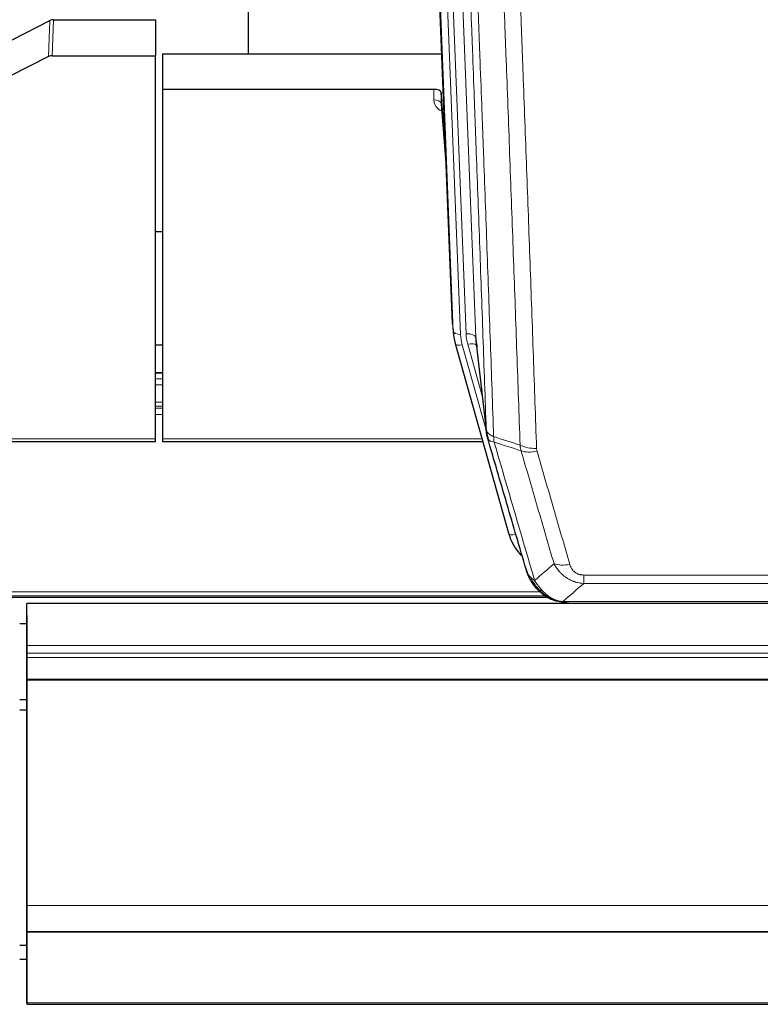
# Model space of a CAD drawing. Header units: inches. Extents: x 0 to 23760, y -13 to 16800.
# Tile 26 of 256: x 4314 to 4622, y 4753 to 5162. Entities that reach past the tile are written whole.
import ezdxf

# ---------------------------------------------------------------- set-up
doc = ezdxf.new("R2010")
doc.units = ezdxf.units.IN
doc.layers.add('1', color=7, linetype='Continuous', true_color=0xffffff)
doc.layers.add('254', color=7, linetype='Continuous', true_color=0xffffff)

msp = doc.modelspace()

# ---------------------------------------------------------------- linework, layer by layer
at = {"layer": '1', "color": 2, "linetype": 'Continuous', "lineweight": 25}
for p, q in [((4408.661, 5374.945), (4408.661, 5148.145)), ((4493.597, 5035.851), (4481.024, 5355.214)), ((4310.437, 5153.946), (4326.115, 5161.974)), ((4327.614, 5162.33), (4370.001, 5162.33)), ((4370.001, 5162.33), (4370.001, 5147.34)), ((4325.545, 5146.988), (4309.38, 5138.814)), ((4327.044, 5147.34), (4370.001, 5147.34)), ((4370.001, 4987.86), (4370.001, 5147.34)), ((4373.001, 5148.138), (4489.175, 5148.138)), ((4373.001, 5148.138), (4373.001, 5133.329)), ((4485.904, 5133.329), (4373.001, 5133.329)), ((4373.001, 5133.329), (4373.001, 4987.86)), ((4488.903, 5132.078), (4488.892, 5127.501)), ((4490.725, 5108.796), (4488.903, 5132.078)), ((4488.898, 5127.322), (4491.106, 5099.123)), ((4373.056, 5074.055), (4370.009, 5074.055)), ((4493.719, 5034.266), (4494.092, 5031.008)), ((4503.394, 5028.865), (4507.809, 4990.346)), ((4494.755, 5027.641), (4494.774, 5027.545)), ((4494.774, 5027.545), (4516.948, 4948.659)), ((4373.034, 5015.309), (4370.061, 5015.309)), ((4235.781, 4986.829), (4370.001, 4986.829)), ((4370.001, 4986.829), (4370.001, 4987.86)), ((4373.001, 4987.86), (4373.001, 4986.829)), ((4373.001, 4986.829), (4506.22, 4986.829)), ((4209.066, 4922.073), (4533.062, 4922.073)), ((4316.501, 4901.919), (4316.501, 4919.376)), ((5433.501, 4919.376), (4316.501, 4919.376)), ((4534.999, 4921.043), (4534.899, 4921.072)), ((4539.548, 4919.567), (4762.454, 4919.567)), ((4316.501, 4914.532), (4316.501, 4902.557)), ((4313.571, 4911.046), (4316.544, 4911.046)), ((4316.501, 4902.557), (4316.501, 4894.848)), ((4316.501, 4898.677), (4316.501, 4901.919)), ((4316.501, 4896.833), (4316.501, 4898.677)), ((4316.501, 4887.92), (4316.501, 4896.833)), ((4316.501, 4894.848), (4316.501, 4810.883)), ((4316.501, 4887.475), (4316.501, 4887.92)), ((4316.501, 4793.648), (4316.501, 4887.475)), ((4316.501, 4810.883), (4316.501, 4810.887)), ((4316.501, 4810.887), (4316.501, 4786.298)), ((4316.501, 4782.883), (4316.501, 4793.648)), ((4316.501, 4786.298), (4316.501, 4786.253)), ((4316.501, 4786.253), (4316.501, 4771.498)), ((4316.501, 4782.887), (4316.501, 4782.883)), ((4316.501, 4782.701), (4316.501, 4782.887)), ((4316.501, 4782.883), (5433.501, 4782.883)), ((4316.501, 4782.701), (5433.501, 4782.701)), ((4316.501, 4753.118), (4316.501, 4782.701)), ((4316.501, 4771.498), (4316.501, 4770.676)), ((4316.501, 4770.676), (4316.501, 4752.912)), ((4316.501, 4752.912), (4316.501, 4753.118)), ((4316.501, 4752.573), (5433.501, 4752.573))]:
    msp.add_line(p, q, dxfattribs=at)
at = {"layer": '1', "color": 110, "linetype": 'Continuous', "lineweight": 13}
for p, q in [((4490.237, 5361.932), (4503.304, 5030.038)), ((4486.494, 5357.248), (4499.312, 5031.665)), ((4493.97, 5032.593), (4481.271, 5355.156)), ((4484.207, 5355.424), (4496.964, 5031.373)), ((4325.545, 5146.988), (4326.115, 5161.974)), ((4327.614, 5162.33), (4327.044, 5147.34)), ((4485.894, 5128.912), (4485.904, 5133.329)), ((4488.892, 5127.501), (4491.098, 5099.314)), ((4493.597, 5035.851), (4493.97, 5032.593)), ((4503.304, 5030.038), (4507.68, 4991.858)), ((4497.662, 5026.971), (4507.734, 4991.137)), ((4506.035, 5005.826), (4500.009, 5027.264)), ((4370.061, 5015.253), (4373.034, 5015.253)), ((4370.061, 5012.805), (4373.034, 5012.805)), ((4370.061, 5010.327), (4373.034, 5010.327)), ((4370.061, 5003.137), (4373.034, 5003.137)), ((4370.061, 5001.485), (4373.034, 5001.485)), ((4370.061, 5000.7), (4373.034, 5000.7)), ((4370.061, 4998.002), (4373.034, 4998.002)), ((4236.069, 4987.86), (4370.001, 4987.86)), ((4373.001, 4987.86), (4505.933, 4987.86)), ((4515.11, 4964.897), (4519.836, 4948.085)), ((4548.33, 4927.698), (4548.33, 4931.231)), ((4548.33, 4931.231), (4753.672, 4931.231)), ((4753.672, 4927.698), (4548.33, 4927.698)), ((4210.404, 4922.634), (4532.17, 4922.634)), ((4211.816, 4924.247), (4530.163, 4924.247)), ((4534.899, 4921.072), (4534.83, 4921.229)), ((4539.598, 4920.23), (4762.404, 4920.23)), ((4316.501, 4901.919), (5433.501, 4901.919)), ((4316.501, 4898.677), (5433.501, 4898.677)), ((4316.501, 4896.833), (5433.501, 4896.833)), ((4316.501, 4887.92), (5433.501, 4887.92)), ((4316.501, 4887.475), (5433.501, 4887.475)), ((4316.501, 4793.648), (5433.501, 4793.648)), ((4316.501, 4753.118), (5433.501, 4753.118))]:
    msp.add_line(p, q, dxfattribs=at)
at = {"layer": '1', "color": 2, "linetype": 'Continuous', "lineweight": 25}
for centre, major_axis, ratio, start_param, end_param in [((4327.616, 5159.668), (3, -0.007), 0.8874311, 1.5734878, 2.096692), ((4327.047, 5144.711), (3, -0.011), 0.8761328, 1.5751062, 2.0983104), ((4485.904, 5132.035), (3, 0), 0.4313147, 0.033781, 1.5709509), ((4520.983, 5033.508), (-27.027, -0.37), 0.8864308, 0.02276, 0.2319114), ((4523.33, 5030.568), (20.035, -0.399), 0.8846078, 3.1939931, 3.4031446), ((4543.142, 4954.672), (-27.014, -0.465), 0.8900028, 0.2292736, 0.673414)]:
    msp.add_ellipse(centre, major_axis=major_axis, ratio=ratio, start_param=start_param, end_param=end_param, dxfattribs=at)
at = {"layer": '1', "color": 110, "linetype": 'Continuous', "lineweight": 13}
for centre, major_axis, ratio, start_param, end_param in [((4491.897, 5128.912), (-6.003, -0.046), 0.8757409, 6.2743462, 7.3700502), ((4485.894, 5127.458), (-3, 0.007), 0.4848086, 3.1763596, 4.7135294), ((4496.964, 5032.758), (2.998, 0.118), 0.4614673, 3.175787, 4.6942235), ((4520.983, 5032.123), (-24.033, -0.038), 0.8858289, 0.0334668, 0.2426182), ((4499.312, 5029.818), (3.997, 0.157), 0.4614673, 0.0341943, 1.5526308), ((4523.33, 5032.415), (-24.033, -0.038), 0.8858289, 0.0334668, 0.2426182), ((4497.662, 5028.357), (2.888, 0.812), 0.4480327, 3.1416079, 4.5871119), ((4500.009, 5025.417), (3.851, 1.082), 0.4480327, 0.2500116, 1.4455193), ((4528.634, 4989.508), (-9.994, -0.345), 0.559112, 0.7940626, 1.551472), ((4528.822, 4988.335), (-9.604, -2.788), 0.5442898, 0.6684637, 1.414101), ((4519.836, 4949.47), (2.888, 0.812), 0.4480327, 3.1416079, 4.5871119), ((4542.483, 4941.453), (-9.598, -2.808), 0.562843, 0.6646512, 1.4076092)]:
    msp.add_ellipse(centre, major_axis=major_axis, ratio=ratio, start_param=start_param, end_param=end_param, dxfattribs=at)
for points, knots in [([(4507.68, 4991.858), (4507.236, 5004.705), (4506.33, 5030.556), (4504.923, 5069.8), (4503.953, 5096.274), (4503.398, 5111.253), (4503.336, 5112.919), (4503.213, 5116.252), (4503.027, 5121.256), (4502.59, 5132.955), (4502.211, 5143.023), (4501.893, 5151.437), (4501.83, 5153.121), (4501.702, 5156.491), (4501.51, 5161.548), (4501.06, 5173.372), (4500.67, 5183.545), (4499.884, 5203.94), (4498.82, 5231.267), (4497.179, 5272.662), (4496.055, 5300.526), (4495.485, 5314.526)], [0, 0, 0, 0, 0.125, 0.25, 0.375, 0.375, 0.390625, 0.390625, 0.40625, 0.4375, 0.5, 0.5, 0.515625, 0.515625, 0.53125, 0.5625, 0.625, 0.625, 0.75, 0.875, 1, 1, 1, 1]), ([(4498.541, 5312.746), (4499.112, 5298.693), (4500.24, 5270.722), (4501.885, 5229.17), (4502.951, 5201.739), (4503.74, 5181.266), (4504.131, 5171.055), (4504.582, 5159.187), (4504.775, 5154.11), (4504.903, 5150.727), (4504.967, 5149.037), (4505.286, 5140.591), (4505.665, 5130.484), (4506.103, 5118.741), (4506.29, 5113.718), (4506.414, 5110.372), (4506.476, 5108.7), (4507.032, 5093.664), (4508.005, 5067.089), (4509.415, 5027.695), (4510.324, 5001.746), (4510.77, 4988.849)], [0, 0, 0, 0, 0.125, 0.25, 0.375, 0.375, 0.4375, 0.46875, 0.484375, 0.484375, 0.5, 0.5, 0.5625, 0.59375, 0.609375, 0.609375, 0.625, 0.625, 0.75, 0.875, 1, 1, 1, 1]), ([(4521.767, 4985.281), (4521.328, 4997.978), (4520.437, 5023.523), (4519.515, 5049.37), (4518.812, 5068.868), (4518.576, 5075.387), (4518.099, 5088.461), (4517.859, 5095.017), (4517.133, 5114.741), (4516.641, 5127.961), (4516.017, 5144.575), (4515.891, 5147.902), (4515.64, 5154.564), (4515.261, 5164.569), (4514.878, 5174.611), (4514.106, 5194.744), (4513.062, 5221.718), (4511.453, 5262.57), (4510.351, 5290.065), (4509.792, 5303.878)], [0, 0, 0, 0, 0.125, 0.25, 0.25, 0.3125, 0.3125, 0.375, 0.375, 0.5, 0.5, 0.53125, 0.53125, 0.5625, 0.625, 0.625, 0.75, 0.875, 1, 1, 1, 1]), ([(4516.676, 5302.918), (4517.233, 5289.087), (4518.334, 5261.557), (4519.941, 5220.653), (4520.984, 5193.645), (4521.754, 5173.486), (4522.137, 5163.432), (4522.515, 5153.414), (4522.766, 5146.743), (4522.892, 5143.412), (4523.515, 5126.777), (4524.006, 5113.539), (4524.732, 5093.79), (4524.972, 5087.226), (4525.447, 5074.135), (4525.683, 5067.609), (4526.385, 5048.086), (4527.306, 5022.206), (4528.196, 4996.628), (4528.634, 4983.915)], [0, 0, 0, 0, 0.125, 0.25, 0.375, 0.375, 0.4375, 0.46875, 0.46875, 0.5, 0.5, 0.625, 0.625, 0.6875, 0.6875, 0.75, 0.75, 0.875, 1, 1, 1, 1]), ([(4507.68, 4991.858), (4507.681, 4991.85), (4507.683, 4991.834), (4507.686, 4991.81), (4507.689, 4991.787), (4507.693, 4991.763), (4507.697, 4991.739), (4507.701, 4991.716), (4507.705, 4991.692), (4507.71, 4991.669), (4507.715, 4991.645), (4507.72, 4991.621), (4507.725, 4991.598), (4507.731, 4991.574), (4507.737, 4991.551), (4507.743, 4991.527), (4507.749, 4991.504), (4507.756, 4991.48), (4507.762, 4991.457), (4507.77, 4991.434), (4507.777, 4991.41), (4507.785, 4991.387), (4507.792, 4991.364), (4507.801, 4991.34), (4507.809, 4991.317), (4507.818, 4991.294), (4507.826, 4991.27), (4507.836, 4991.247), (4507.845, 4991.224), (4507.855, 4991.201), (4507.864, 4991.178), (4507.875, 4991.155), (4507.885, 4991.132), (4507.896, 4991.109), (4507.906, 4991.086), (4507.918, 4991.063), (4507.929, 4991.04), (4507.941, 4991.017), (4507.952, 4990.994), (4507.965, 4990.971), (4507.977, 4990.949), (4507.989, 4990.926), (4508.002, 4990.903), (4508.015, 4990.881), (4508.029, 4990.858), (4508.042, 4990.836), (4508.056, 4990.813), (4508.07, 4990.791), (4508.085, 4990.768), (4508.099, 4990.746), (4508.114, 4990.723), (4508.129, 4990.701), (4508.144, 4990.679), (4508.16, 4990.657), (4508.176, 4990.635), (4508.192, 4990.612), (4508.208, 4990.59), (4508.225, 4990.568), (4508.241, 4990.546), (4508.258, 4990.525), (4508.276, 4990.503), (4508.293, 4990.481), (4508.311, 4990.459), (4508.329, 4990.437), (4508.347, 4990.416), (4508.365, 4990.394), (4508.384, 4990.373), (4508.403, 4990.351), (4508.422, 4990.33), (4508.441, 4990.308), (4508.461, 4990.287), (4508.481, 4990.266), (4508.501, 4990.245), (4508.521, 4990.224), (4508.542, 4990.203), (4508.563, 4990.182), (4508.59, 4990.154), (4508.623, 4990.121), (4508.664, 4990.083), (4508.706, 4990.044), (4508.748, 4990.006), (4508.792, 4989.968), (4508.836, 4989.93), (4508.88, 4989.893), (4508.926, 4989.856), (4508.972, 4989.819), (4509.019, 4989.783), (4509.067, 4989.746), (4509.116, 4989.711), (4509.165, 4989.675), (4509.216, 4989.64), (4509.267, 4989.605), (4509.318, 4989.57), (4509.371, 4989.536), (4509.424, 4989.502), (4509.478, 4989.469), (4509.532, 4989.436), (4509.588, 4989.403), (4509.644, 4989.37), (4509.701, 4989.338), (4509.758, 4989.306), (4509.816, 4989.275), (4509.875, 4989.244), (4509.935, 4989.213), (4509.995, 4989.183), (4510.056, 4989.153), (4510.118, 4989.123), (4510.18, 4989.094), (4510.243, 4989.065), (4510.306, 4989.037), (4510.371, 4989.009), (4510.436, 4988.981), (4510.501, 4988.954), (4510.567, 4988.927), (4510.634, 4988.901), (4510.702, 4988.875), (4510.747, 4988.858), (4510.77, 4988.849)], [0, 0, 0, 0, 0.0066687, 0.0133374, 0.0200061, 0.0266746, 0.0333432, 0.0400116, 0.0466801, 0.0533484, 0.0600168, 0.066685, 0.0733532, 0.0800214, 0.0866895, 0.0933575, 0.1000255, 0.1066935, 0.1133614, 0.1200292, 0.126697, 0.1333647, 0.1400324, 0.1467001, 0.1533676, 0.1600352, 0.1667026, 0.1733701, 0.1800374, 0.1867047, 0.193372, 0.2000392, 0.2067064, 0.2133735, 0.2200405, 0.2267075, 0.2333745, 0.2400414, 0.2467082, 0.253375, 0.2600418, 0.2667085, 0.2733751, 0.2800417, 0.2867082, 0.2933747, 0.3000412, 0.3067075, 0.3133739, 0.3200401, 0.3267064, 0.3333725, 0.3400387, 0.3467047, 0.3533708, 0.3600367, 0.3667026, 0.3733685, 0.3800343, 0.3867001, 0.3933658, 0.4000315, 0.4066971, 0.4133626, 0.4200281, 0.4266936, 0.433359, 0.4400243, 0.4466896, 0.4533549, 0.4600201, 0.4666852, 0.4733503, 0.4800154, 0.4866804, 0.4933453, 0.5000102, 0.5125098, 0.5250093, 0.5375088, 0.5500082, 0.5625077, 0.5750071, 0.5875066, 0.600006, 0.6125054, 0.6250049, 0.6375043, 0.6500037, 0.6625032, 0.6750026, 0.6875021, 0.7000016, 0.7125011, 0.7250006, 0.7375001, 0.7499997, 0.7624993, 0.7749989, 0.7874985, 0.7999982, 0.812498, 0.8249977, 0.8374975, 0.8499974, 0.8624973, 0.8749972, 0.8874972, 0.8999973, 0.9124974, 0.9249976, 0.9374978, 0.9499981, 0.9624985, 0.9749989, 0.9874994, 1, 1, 1, 1]), ([(4508.237, 4988.407), (4508.258, 4988.161), (4508.336, 4987.93), (4508.599, 4987.51), (4508.785, 4987.322), (4509.256, 4987), (4509.542, 4986.866), (4510.2, 4986.663), (4510.573, 4986.593), (4510.982, 4986.559)], [0, 0, 0, 0, 0.25, 0.25, 0.5, 0.5, 0.75, 0.75, 1, 1, 1, 1]), ([(4510.982, 4986.559), (4510.907, 4986.931), (4510.864, 4987.303), (4510.806, 4988.061), (4510.791, 4988.448), (4510.77, 4988.849)], [0, 0, 0, 0, 0.5, 0.5, 1, 1, 1, 1]), ([(4510.982, 4986.559), (4513.804, 4976.865), (4516.62, 4967.218), (4520.833, 4952.815), (4522.236, 4948.025), (4525.038, 4938.47), (4526.438, 4933.703), (4527.836, 4928.949)], [0, 0, 0, 0, 0.5, 0.5, 0.75, 0.75, 1, 1, 1, 1]), ([(4535.903, 4935.911), (4534.767, 4939.797), (4533.631, 4943.691), (4531.356, 4951.493), (4530.217, 4955.402), (4526.797, 4967.152), (4524.513, 4975.015), (4522.225, 4982.908)], [0, 0, 0, 0, 0.25, 0.25, 0.5, 0.5, 1, 1, 1, 1]), ([(4528.822, 4982.737), (4528.766, 4982.931), (4528.722, 4983.126), (4528.66, 4983.518), (4528.641, 4983.716), (4528.634, 4983.915)], [0, 0, 0, 0, 0.5, 0.5, 1, 1, 1, 1]), ([(4528.822, 4982.737), (4531.107, 4974.832), (4533.388, 4966.957), (4536.804, 4955.188), (4537.941, 4951.273), (4540.214, 4943.458), (4541.349, 4939.559), (4542.483, 4935.666)], [0, 0, 0, 0, 0.5, 0.5, 0.75, 0.75, 1, 1, 1, 1]), ([(4548.33, 4927.698), (4547.995, 4927.721), (4547.662, 4927.754), (4546.999, 4927.842), (4546.67, 4927.895), (4545.695, 4928.087), (4545.057, 4928.256), (4544.354, 4928.493), (4544.276, 4928.52), (4544.121, 4928.575), (4544.043, 4928.603), (4543.812, 4928.69), (4543.659, 4928.75), (4543.205, 4928.938), (4542.61, 4929.208), (4542.037, 4929.515), (4541.616, 4929.76), (4541.407, 4929.887), (4541.202, 4930.018), (4541.065, 4930.107), (4540.998, 4930.152), (4540.392, 4930.561), (4539.884, 4930.957), (4539.165, 4931.596), (4538.932, 4931.817), (4538.594, 4932.159), (4538.483, 4932.275), (4538.264, 4932.511), (4538.157, 4932.63), (4537.63, 4933.236), (4537.241, 4933.742), (4536.527, 4934.796), (4536.2, 4935.344), (4535.903, 4935.911)], [0, 0, 0, 0, 0.0625, 0.0625, 0.125, 0.125, 0.25, 0.25, 0.265625, 0.265625, 0.28125, 0.28125, 0.3125, 0.3125, 0.375, 0.4375, 0.4375, 0.46875, 0.484375, 0.484375, 0.5, 0.5, 0.625, 0.625, 0.6875, 0.6875, 0.71875, 0.71875, 0.75, 0.75, 0.875, 0.875, 1, 1, 1, 1]), ([(4548.33, 4931.231), (4548.147, 4931.231), (4547.965, 4931.237), (4547.601, 4931.263), (4547.421, 4931.283), (4547.066, 4931.337), (4546.89, 4931.37), (4546.544, 4931.453), (4546.373, 4931.501), (4546.162, 4931.571), (4546.12, 4931.586), (4546.036, 4931.616), (4545.912, 4931.662), (4545.79, 4931.712), (4545.551, 4931.817), (4545.243, 4931.97), (4544.956, 4932.149), (4544.783, 4932.268), (4544.749, 4932.292), (4544.681, 4932.342), (4544.647, 4932.367), (4544.547, 4932.443), (4544.482, 4932.495), (4544.293, 4932.654), (4544.173, 4932.764), (4543.947, 4932.992), (4543.84, 4933.11), (4543.637, 4933.353), (4543.541, 4933.478), (4543.428, 4933.639), (4543.406, 4933.671), (4543.362, 4933.736), (4543.34, 4933.769), (4543.277, 4933.867), (4543.236, 4933.933), (4543.117, 4934.132), (4543.044, 4934.267), (4542.907, 4934.539), (4542.843, 4934.677), (4542.666, 4935.094), (4542.567, 4935.378), (4542.483, 4935.666)], [0, 0, 0, 0, 0.0625, 0.0625, 0.125, 0.125, 0.1875, 0.1875, 0.25, 0.25, 0.265625, 0.265625, 0.28125, 0.3125, 0.3125, 0.375, 0.4375, 0.4375, 0.453125, 0.453125, 0.46875, 0.46875, 0.5, 0.5, 0.5625, 0.5625, 0.625, 0.625, 0.6875, 0.6875, 0.703125, 0.703125, 0.71875, 0.71875, 0.75, 0.75, 0.8125, 0.8125, 0.875, 0.875, 1, 1, 1, 1]), ([(4524.918, 4931.864), (4525.075, 4931.579), (4525.254, 4931.303), (4525.659, 4930.774), (4525.883, 4930.521), (4526.129, 4930.279)], [0, 0, 0, 0, 0.5, 0.5, 1, 1, 1, 1]), ([(4529.787, 4924.954), (4529.415, 4925.343), (4529.059, 4925.749), (4527.698, 4927.432), (4526.827, 4928.826), (4526.129, 4930.279)], [0, 0, 0, 0, 0.25, 0.25, 1, 1, 1, 1]), ([(4526.129, 4930.279), (4526.375, 4930.032), (4526.641, 4929.797), (4527.211, 4929.353), (4527.515, 4929.144), (4527.836, 4928.949)], [0, 0, 0, 0, 0.5, 0.5, 1, 1, 1, 1]), ([(4531.011, 4924.742), (4530.712, 4925.058), (4530.422, 4925.386), (4529.295, 4926.736), (4528.529, 4927.834), (4527.836, 4928.949)], [0, 0, 0, 0, 0.25, 0.25, 1, 1, 1, 1]), ([(4528.801, 4925.439), (4528.832, 4925.413), (4528.864, 4925.386), (4528.999, 4925.285), (4529.112, 4925.215), (4529.361, 4925.093), (4529.497, 4925.041), (4529.689, 4924.981), (4529.737, 4924.967), (4529.787, 4924.954)], [0, 0, 0, 0, 0.125, 0.125, 0.5, 0.5, 0.875, 0.875, 1, 1, 1, 1]), ([(4529.787, 4924.954), (4529.885, 4924.928), (4529.987, 4924.905), (4530.244, 4924.854), (4530.401, 4924.831), (4530.712, 4924.787), (4530.865, 4924.766), (4531.011, 4924.742)], [0, 0, 0, 0, 0.25, 0.25, 0.625, 0.625, 1, 1, 1, 1]), ([(4534.98, 4921.623), (4534.8, 4921.72), (4534.622, 4921.822), (4533.914, 4922.247), (4533.4, 4922.605), (4532.406, 4923.391), (4531.926, 4923.82), (4531.312, 4924.428), (4531.16, 4924.584), (4531.011, 4924.742)], [0, 0, 0, 0, 0.125, 0.125, 0.5, 0.5, 0.875, 0.875, 1, 1, 1, 1]), ([(4534.83, 4921.229), (4534.828, 4921.259), (4534.83, 4921.291), (4534.843, 4921.377), (4534.859, 4921.432), (4534.908, 4921.536), (4534.94, 4921.585), (4534.98, 4921.623)], [0, 0, 0, 0, 0.25, 0.25, 0.625, 0.625, 1, 1, 1, 1]), ([(4539.598, 4920.23), (4538.378, 4920.332), (4537.202, 4920.626), (4535.708, 4921.252), (4535.341, 4921.428), (4534.98, 4921.623)], [0, 0, 0, 0, 0.75, 0.75, 1, 1, 1, 1]), ([(4542.14, 4919.569), (4542.067, 4919.568), (4541.992, 4919.567), (4541.696, 4919.568), (4541.475, 4919.577), (4541.047, 4919.612), (4540.842, 4919.638), (4540.59, 4919.684), (4540.528, 4919.696), (4540.469, 4919.709)], [0, 0, 0, 0, 0.125, 0.125, 0.5, 0.5, 0.875, 0.875, 1, 1, 1, 1])]:
    msp.add_open_spline(points, degree=3, knots=knots, dxfattribs=at)
at = {"layer": '1', "color": 2, "linetype": 'Continuous', "lineweight": 25}
for points, knots in [([(4508.237, 4988.407), (4508.232, 4988.424), (4508.221, 4988.459), (4508.206, 4988.511), (4508.191, 4988.565), (4508.176, 4988.619), (4508.161, 4988.675), (4508.145, 4988.732), (4508.13, 4988.79), (4508.114, 4988.849), (4508.099, 4988.909), (4508.084, 4988.97), (4508.068, 4989.033), (4508.053, 4989.096), (4508.038, 4989.161), (4508.022, 4989.227), (4508.007, 4989.294), (4507.992, 4989.362), (4507.977, 4989.432), (4507.963, 4989.502), (4507.948, 4989.574), (4507.934, 4989.647), (4507.919, 4989.72), (4507.905, 4989.796), (4507.891, 4989.872), (4507.878, 4989.949), (4507.865, 4990.028), (4507.844, 4990.154), (4507.818, 4990.324), (4507.789, 4990.53), (4507.766, 4990.723), (4507.746, 4990.9), (4507.731, 4991.062), (4507.718, 4991.209), (4507.708, 4991.342), (4507.7, 4991.459), (4507.694, 4991.561), (4507.689, 4991.647), (4507.686, 4991.719), (4507.683, 4991.775), (4507.682, 4991.816), (4507.681, 4991.842), (4507.68, 4991.854), (4507.68, 4991.858)], [0, 0, 0, 0, 0.0155037, 0.0313049, 0.0474035, 0.0637997, 0.0804935, 0.097485, 0.1147743, 0.1323613, 0.1502462, 0.1684289, 0.1869096, 0.2056883, 0.224765, 0.2441397, 0.2638126, 0.2837835, 0.3040527, 0.32462, 0.3454856, 0.3666494, 0.3881116, 0.409872, 0.4319308, 0.454288, 0.4769435, 0.4998975, 0.5635611, 0.6228928, 0.6778927, 0.7285606, 0.7748966, 0.8169007, 0.8545729, 0.8879131, 0.9169214, 0.9415977, 0.9619421, 0.9779545, 0.989635, 0.9969835, 1, 1, 1, 1]), ([(4524.279, 4933.638), (4522.948, 4938.16), (4521.616, 4942.693), (4518.948, 4951.78), (4517.613, 4956.334), (4513.602, 4970.026), (4510.922, 4979.196), (4508.237, 4988.407)], [0, 0, 0, 0, 0.25, 0.25, 0.5, 0.5, 1, 1, 1, 1]), ([(4524.279, 4933.638), (4524.336, 4933.328), (4524.418, 4933.023), (4524.632, 4932.431), (4524.763, 4932.142), (4524.918, 4931.864)], [0, 0, 0, 0, 0.5, 0.5, 1, 1, 1, 1]), ([(4528.311, 4926.141), (4528.299, 4926.154), (4528.276, 4926.18), (4528.241, 4926.22), (4528.206, 4926.261), (4528.17, 4926.302), (4528.134, 4926.344), (4528.097, 4926.387), (4528.06, 4926.431), (4528.023, 4926.475), (4527.985, 4926.52), (4527.947, 4926.565), (4527.909, 4926.612), (4527.87, 4926.659), (4527.831, 4926.707), (4527.791, 4926.755), (4527.751, 4926.805), (4527.711, 4926.855), (4527.671, 4926.905), (4527.63, 4926.957), (4527.589, 4927.009), (4527.548, 4927.062), (4527.506, 4927.116), (4527.464, 4927.171), (4527.422, 4927.226), (4527.38, 4927.283), (4527.337, 4927.34), (4527.294, 4927.398), (4527.251, 4927.456), (4527.207, 4927.516), (4527.164, 4927.576), (4527.12, 4927.637), (4527.076, 4927.699), (4527.032, 4927.761), (4526.987, 4927.825), (4526.942, 4927.889), (4526.898, 4927.954), (4526.853, 4928.02), (4526.808, 4928.087), (4526.762, 4928.154), (4526.717, 4928.223), (4526.671, 4928.292), (4526.626, 4928.363), (4526.58, 4928.434), (4526.534, 4928.505), (4526.488, 4928.578), (4526.442, 4928.652), (4526.396, 4928.726), (4526.35, 4928.802), (4526.304, 4928.878), (4526.258, 4928.955), (4526.211, 4929.033), (4526.165, 4929.112), (4526.119, 4929.192), (4526.073, 4929.273), (4526.026, 4929.355), (4525.98, 4929.437), (4525.934, 4929.521), (4525.888, 4929.605), (4525.842, 4929.691), (4525.796, 4929.777), (4525.75, 4929.864), (4525.705, 4929.952), (4525.659, 4930.041), (4525.614, 4930.131), (4525.568, 4930.222), (4525.523, 4930.314), (4525.478, 4930.407), (4525.433, 4930.5), (4525.389, 4930.595), (4525.344, 4930.691), (4525.3, 4930.787), (4525.256, 4930.885), (4525.213, 4930.983), (4525.169, 4931.083), (4525.126, 4931.183), (4525.083, 4931.285), (4525.041, 4931.387), (4524.999, 4931.49), (4524.957, 4931.595), (4524.915, 4931.7), (4524.874, 4931.806), (4524.833, 4931.913), (4524.793, 4932.021), (4524.753, 4932.131), (4524.714, 4932.241), (4524.675, 4932.352), (4524.636, 4932.464), (4524.598, 4932.577), (4524.56, 4932.691), (4524.523, 4932.806), (4524.486, 4932.922), (4524.45, 4933.039), (4524.415, 4933.157), (4524.38, 4933.276), (4524.346, 4933.395), (4524.312, 4933.516), (4524.29, 4933.597), (4524.279, 4933.638)], [0, 0, 0, 0, 0.0060657, 0.012223, 0.0184718, 0.0248123, 0.0312443, 0.0377679, 0.0443831, 0.0510899, 0.0578883, 0.0647782, 0.0717598, 0.0788329, 0.0859977, 0.093254, 0.1006019, 0.1080414, 0.1155725, 0.1231952, 0.1309095, 0.1387154, 0.1466129, 0.1546019, 0.1626826, 0.1708549, 0.1791188, 0.1874742, 0.1959213, 0.20446, 0.2130903, 0.2218121, 0.2306256, 0.2395307, 0.2485274, 0.2576156, 0.2667955, 0.276067, 0.2854301, 0.2948848, 0.3044311, 0.314069, 0.3237985, 0.3336196, 0.3435324, 0.3535367, 0.3636326, 0.3738202, 0.3840993, 0.3944701, 0.4049324, 0.4154864, 0.426132, 0.4368691, 0.4476979, 0.4586183, 0.4696303, 0.480734, 0.4919292, 0.503216, 0.5145945, 0.5260645, 0.5376262, 0.5492795, 0.5610244, 0.5728609, 0.584789, 0.5968087, 0.60892, 0.621123, 0.6334175, 0.6458037, 0.6582815, 0.6708509, 0.6835119, 0.6962645, 0.7091087, 0.7220445, 0.735072, 0.748191, 0.7614017, 0.774704, 0.7880979, 0.8015834, 0.8151605, 0.8288293, 0.8425896, 0.8564416, 0.8703852, 0.8844204, 0.8985472, 0.9127656, 0.9270756, 0.9414773, 0.9559705, 0.9705554, 0.9852319, 1, 1, 1, 1]), ([(4528.801, 4925.439), (4528.366, 4925.908), (4527.956, 4926.399), (4526.426, 4928.435), (4525.531, 4930.124), (4524.918, 4931.864)], [0, 0, 0, 0, 0.25, 0.25, 1, 1, 1, 1]), ([(4528.371, 4926.006), (4528.392, 4925.962), (4528.416, 4925.918), (4528.494, 4925.783), (4528.557, 4925.692), (4528.683, 4925.548), (4528.739, 4925.493), (4528.801, 4925.439)], [0, 0, 0, 0, 0.2280377, 0.2280377, 0.6912151, 0.6912151, 1, 1, 1, 1]), ([(4531.312, 4923.181), (4530.666, 4923.664), (4530.05, 4924.189), (4529.242, 4924.975), (4529.018, 4925.205), (4528.801, 4925.439)], [0, 0, 0, 0, 0.7159091, 0.7159091, 1, 1, 1, 1]), ([(4534.83, 4921.229), (4534.601, 4921.34), (4534.374, 4921.458), (4533.473, 4921.951), (4532.813, 4922.372), (4531.544, 4923.31), (4530.934, 4923.826), (4530.162, 4924.569), (4529.972, 4924.76), (4529.787, 4924.954)], [0, 0, 0, 0, 0.125, 0.125, 0.5, 0.5, 0.875, 0.875, 1, 1, 1, 1]), ([(4540.469, 4919.709), (4539.059, 4919.798), (4537.622, 4920.105), (4535.752, 4920.806), (4535.288, 4921.006), (4534.83, 4921.229)], [0, 0, 0, 0, 0.75, 0.75, 1, 1, 1, 1]), ([(4536.997, 4920.314), (4536.917, 4920.338), (4536.837, 4920.362), (4536.165, 4920.574), (4535.577, 4920.793), (4534.999, 4921.043)], [0, 0, 0, 0, 0.1180686, 0.1180686, 1, 1, 1, 1]), ([(4540.469, 4919.709), (4540.351, 4919.736), (4540.241, 4919.767), (4539.992, 4919.854), (4539.867, 4919.915), (4539.681, 4920.057), (4539.62, 4920.138), (4539.598, 4920.23)], [0, 0, 0, 0, 0.25, 0.25, 0.625, 0.625, 1, 1, 1, 1])]:
    msp.add_open_spline(points, degree=3, knots=knots, dxfattribs=at)
for points, degree in [([(4507.804, 4990.427), (4508.554, 4987.596)], 1), ([(4531.388, 4923.125), (4533.034, 4921.905), (4534.901, 4921.07)], 2), ([(4542.14, 4919.569), (4541.524, 4919.566), (4540.9, 4919.596), (4540.275, 4919.66)], 3)]:
    msp.add_open_spline(points, degree=degree, dxfattribs=at)
at = {"layer": '1', "color": 110, "linetype": 'Continuous', "lineweight": 13}
for points in [[(4510.77, 4988.849), (4514.435, 4987.662), (4518.1, 4986.472), (4521.767, 4985.281)], [(4522.225, 4982.908), (4518.477, 4984.127), (4514.729, 4985.344), (4510.982, 4986.559)], [(4522.225, 4982.908), (4522.113, 4983.292), (4521.924, 4984.071), (4521.807, 4984.874), (4521.767, 4985.281)], [(4527.836, 4928.949), (4530.51, 4931.272), (4533.199, 4933.592), (4535.903, 4935.911)], [(4548.33, 4927.698), (4545.402, 4925.211), (4542.491, 4922.722), (4539.598, 4920.23)]]:
    msp.add_open_spline(points, degree=3, dxfattribs=at)
at = {"layer": '254', "color": 2, "linetype": 'Continuous', "lineweight": 25}
for p, q in [((4373.009, 5026.869), (4370.011, 5026.869)), ((4316.505, 4879.26), (4313.507, 4879.26)), ((4316.505, 4875.048), (4313.507, 4875.048)), ((4316.505, 4777.052), (4313.507, 4777.052)), ((4316.505, 4771.208), (4313.507, 4771.208)), ((4316.505, 4771.201), (4313.507, 4771.201))]:
    msp.add_line(p, q, dxfattribs=at)

doc.saveas('drawing.dxf')
